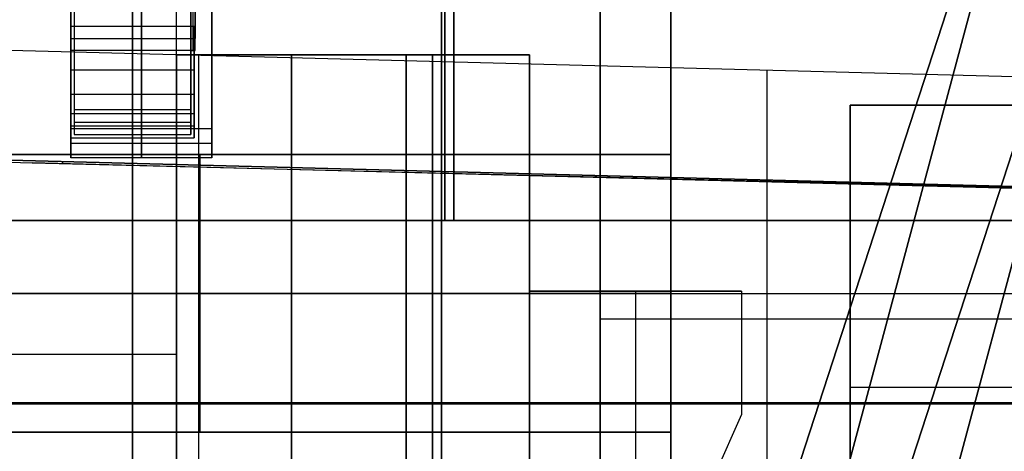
# Model space of a CAD drawing. Extents: x -8 to 8, y 0 to 107.
# Tile 143 of 256: x -4.36 to -1.57, y 25.03 to 26.25. Entities that reach past the tile are written whole.
import ezdxf

# ---------------------------------------------------------------- set-up
doc = ezdxf.new("R2010")
doc.units = 0
doc.layers.add('COUPLER_CASE', color=7, linetype='CONTINUOUS')
doc.layers.add('COUPLER_PCB', color=7, linetype='CONTINUOUS')

msp = doc.modelspace()

# ---------------------------------------------------------------- linework, layer by layer
at = {"layer": 'COUPLER_CASE', "color": 254}
for p, q in [((-0.0703, 26.0505, 145.7131), (-5.0389, 26.1806, 145.583)), ((1.4297, 26.0112, 143.2515), (-5.0389, 26.1806, 143.0821)), ((-0.0703, 26.0505, 144.3976), (-5.0389, 26.1806, 144.3976)), ((-3.8533, 24.8003, 145.614), (-3.8533, 26.1496, 145.614)), ((-2.2428, 24.8425, 143.1553), (-2.2428, 26.1074, 143.1553)), ((-1.8046, 26.0959, 145.6677), (-1.8046, 26.0959, 143.1668)), ((-7.6363, 25.9365, 5.8815), (-4.3254, 25.8451, 5.7948)), ((-5.0389, 25.87, 8.3143), (1.4297, 25.7006, 8.145)), ((-0.0703, 25.7399, 5.9062), (-5.0389, 25.87, 5.8987)), ((-0.0703, 25.7399, 7.1065), (-5.0389, 25.87, 7.1065)), ((-0.0703, 25.7337, 5.7948), (-4.3254, 25.8451, 5.7948)), ((-4.3254, 25.8451, 5.7948), (-0.0703, 25.7399, 5.6834)), ((-3.8533, 24.4905, 5.7824), (-3.8533, 25.8328, 5.7824)), ((-2.2428, 24.5326, 8.2411), (-2.2428, 25.7968, 8.2411)), ((-1.8046, 25.7853, 8.2297), (-1.8046, 25.7853, 5.9037)), ((-7.6363, 25.4749, 145.515), (-0.0703, 25.4749, 145.7131)), ((-5.9153, 25.4749, 143.0592), (1.4297, 25.4749, 143.2515)), ((1.4297, 25.1647, 8.145), (-5.9153, 25.1647, 8.3373)), ((-0.0703, 25.1607, 5.6834), (-7.6363, 25.1607, 5.8815))]:
    msp.add_line(p, q, dxfattribs=at)
at = {"layer": 'COUPLER_CASE', "color": 254, "extrusion": (1, -1.42008e-15, 0)}
msp.add_arc((26.7337, 5.7948, -4.239), 0.8908, 173.2217, 180, dxfattribs=at)
at = {"layer": 'COUPLER_CASE', "color": 254, "extrusion": (1, -1.39092e-15, 0)}
msp.add_arc((26.7337, 5.7948, -2.1979), 0.9443, 180, 183.3832, dxfattribs=at)
at = {"layer": 'COUPLER_PCB', "color": 254}
for p, q in [((-3.916, 19.1517, 94.1605), (-3.916, 31.4517, 94.1605)), ((-3.916, 19.1517, 81.1605), (-3.916, 31.4517, 81.1605)), ((-3.916, 19.1517, 68.6605), (-3.916, 31.4517, 68.6605)), ((-3.916, 19.1517, 55.6605), (-3.916, 31.4517, 55.6605)), ((-4.041, 19.0517, 94.2605), (-4.041, 30.9517, 94.2605)), ((-4.041, 30.9517, 81.0605), (-4.041, 19.0517, 81.0605)), ((-4.041, 19.0517, 68.7605), (-4.041, 30.9517, 68.7605)), ((-4.041, 30.9517, 55.5605), (-4.041, 19.0517, 55.5605)), ((-3.166, 19.0517, 94.2605), (-3.166, 30.9517, 94.2605)), ((-3.166, 30.9517, 81.0605), (-3.166, 19.0517, 81.0605)), ((-3.166, 19.0517, 82.6605), (-3.166, 30.9517, 82.6605)), ((-3.166, 19.0517, 92.6605), (-3.166, 30.9517, 92.6605)), ((-3.166, 19.0517, 93.4605), (-3.166, 30.9517, 93.4605)), ((-3.166, 19.0517, 81.8605), (-3.166, 30.9517, 81.8605)), ((-3.166, 19.0517, 68.7605), (-3.166, 30.9517, 68.7605)), ((-3.166, 30.9517, 55.5605), (-3.166, 19.0517, 55.5605)), ((-3.166, 19.0517, 57.1605), (-3.166, 30.9517, 57.1605)), ((-3.166, 19.0517, 67.1605), (-3.166, 30.9517, 67.1605)), ((-3.166, 19.0517, 67.9605), (-3.166, 30.9517, 67.9605)), ((-3.166, 19.0517, 56.3605), (-3.166, 30.9517, 56.3605)), ((-3.916, 26.1517, 87.6605), (-3.916, 29.2517, 87.6605)), ((-3.916, 26.1517, 62.1605), (-3.916, 29.2517, 62.1605)), ((-1.0547, 28.3675, 88.1705), (-2.916, 22.6389, 88.1705)), ((-1.0547, 28.3675, 90.2105), (-2.916, 22.6389, 90.2105)), ((-1.0547, 28.3675, 84.0905), (-2.916, 22.6389, 84.0905)), ((-1.0547, 28.3675, 86.1305), (-2.916, 22.6389, 86.1305)), ((-1.0547, 28.3675, 62.6705), (-2.916, 22.6389, 62.6705)), ((-1.0547, 28.3675, 64.7105), (-2.916, 22.6389, 64.7105)), ((-1.0547, 28.3675, 58.5905), (-2.916, 22.6389, 58.5905)), ((-1.0547, 28.3675, 60.6305), (-2.916, 22.6389, 60.6305)), ((-1.1178, 28.3291, 87.1505), (-2.9114, 21.6352, 87.1505)), ((-1.1178, 28.3291, 85.1105), (-2.9114, 21.6352, 85.1105)), ((-1.1178, 28.3291, 91.2305), (-2.9114, 21.6352, 91.2305)), ((-1.1178, 28.3291, 89.1905), (-2.9114, 21.6352, 89.1905)), ((-1.1178, 28.3291, 61.6505), (-2.9114, 21.6352, 61.6505)), ((-1.1178, 28.3291, 59.6105), (-2.9114, 21.6352, 59.6105)), ((-1.1178, 28.3291, 65.7305), (-2.9114, 21.6352, 65.7305)), ((-1.1178, 28.3291, 63.6905), (-2.9114, 21.6352, 63.6905)), ((-2.6327, 22.5399, 90.2105), (-0.7694, 28.2748, 90.2105)), ((-2.6327, 22.5399, 84.0905), (-0.7694, 28.2748, 84.0905)), ((-0.7694, 28.2748, 86.1305), (-2.6327, 22.5399, 86.1305)), ((-0.7694, 28.2748, 88.1705), (-2.6327, 22.5399, 88.1705)), ((-2.6327, 22.5399, 64.7105), (-0.7694, 28.2748, 64.7105)), ((-2.6327, 22.5399, 58.5905), (-0.7694, 28.2748, 58.5905)), ((-0.7694, 28.2748, 60.6305), (-2.6327, 22.5399, 60.6305)), ((-0.7694, 28.2748, 62.6705), (-2.6327, 22.5399, 62.6705)), ((-0.828, 28.2514, 87.1505), (-2.6216, 21.5576, 87.1505)), ((-0.828, 28.2514, 85.1105), (-2.6216, 21.5576, 85.1105)), ((-0.828, 28.2514, 91.2305), (-2.6216, 21.5576, 91.2305)), ((-0.828, 28.2514, 89.1905), (-2.6216, 21.5576, 89.1905)), ((-0.828, 28.2514, 61.6505), (-2.6216, 21.5576, 61.6505)), ((-0.828, 28.2514, 59.6105), (-2.6216, 21.5576, 59.6105)), ((-0.828, 28.2514, 65.7305), (-2.6216, 21.5576, 65.7305)), ((-0.828, 28.2514, 63.6905), (-2.6216, 21.5576, 63.6905)), ((-3.156, 25.6817, 77.8905), (-3.156, 27.6817, 77.8905)), ((-3.156, 27.6817, 97.4305), (-3.156, 25.6817, 97.4305)), ((-3.156, 25.6817, 52.3905), (-3.156, 27.6817, 52.3905)), ((-3.156, 27.6817, 71.9305), (-3.156, 25.6817, 71.9305)), ((-3.131, 25.6817, 97.7305), (-3.131, 27.6817, 97.7305)), ((-3.131, 27.6817, 77.5905), (-3.131, 25.6817, 77.5905)), ((-3.131, 25.6817, 72.2305), (-3.131, 27.6817, 72.2305)), ((-3.131, 27.6817, 52.0905), (-3.131, 25.6817, 52.0905)), ((-2.716, 27.6517, 93.6105), (-2.716, 18.1517, 93.6105)), ((-2.716, 19.0517, 82.6605), (-2.716, 27.6517, 82.6605)), ((-2.716, 27.6517, 92.6605), (-2.716, 19.0517, 92.6605)), ((-2.716, 18.1517, 81.7105), (-2.716, 27.6517, 81.7105)), ((-2.716, 27.6517, 68.1105), (-2.716, 18.1517, 68.1105)), ((-2.716, 19.0517, 57.1605), (-2.716, 27.6517, 57.1605)), ((-2.716, 27.6517, 67.1605), (-2.716, 19.0517, 67.1605)), ((-2.716, 18.1517, 56.2105), (-2.716, 27.6517, 56.2105)), ((-1.6511, 26.532, 87.9705), (-2.916, 22.6389, 87.9705)), ((-2.916, 22.6389, 88.3705), (-1.6511, 26.532, 88.3705)), ((-2.916, 22.6389, 90.0105), (-1.6511, 26.532, 90.0105)), ((-2.916, 22.6389, 90.4105), (-1.6511, 26.532, 90.4105)), ((-2.916, 22.6389, 84.2905), (-1.6511, 26.532, 84.2905)), ((-2.916, 22.6389, 83.8905), (-1.6511, 26.532, 83.8905)), ((-2.916, 22.6389, 86.3305), (-1.6511, 26.532, 86.3305)), ((-1.6511, 26.532, 85.9305), (-2.916, 22.6389, 85.9305)), ((-1.6511, 26.532, 62.4705), (-2.916, 22.6389, 62.4705)), ((-2.916, 22.6389, 62.8705), (-1.6511, 26.532, 62.8705)), ((-2.916, 22.6389, 64.5105), (-1.6511, 26.532, 64.5105)), ((-2.916, 22.6389, 64.9105), (-1.6511, 26.532, 64.9105)), ((-2.916, 22.6389, 58.7905), (-1.6511, 26.532, 58.7905)), ((-2.916, 22.6389, 58.3905), (-1.6511, 26.532, 58.3905)), ((-2.916, 22.6389, 60.8305), (-1.6511, 26.532, 60.8305)), ((-1.6511, 26.532, 60.4305), (-2.916, 22.6389, 60.4305)), ((-1.6173, 26.4648, 59.4105), (-2.9114, 21.6352, 59.4105)), ((-2.9114, 21.6352, 59.8105), (-1.6173, 26.4648, 59.8105)), ((-1.6173, 26.4648, 86.9505), (-2.9114, 21.6352, 86.9505)), ((-1.6173, 26.4648, 87.3505), (-2.9114, 21.6352, 87.3505)), ((-1.6173, 26.4648, 84.9105), (-2.9114, 21.6352, 84.9105)), ((-2.9114, 21.6352, 85.3105), (-1.6173, 26.4648, 85.3105)), ((-1.6173, 26.4648, 91.0305), (-2.9114, 21.6352, 91.0305)), ((-2.9114, 21.6352, 91.4305), (-1.6173, 26.4648, 91.4305)), ((-1.6173, 26.4648, 88.9905), (-2.9114, 21.6352, 88.9905)), ((-2.9114, 21.6352, 89.3905), (-1.6173, 26.4648, 89.3905)), ((-1.6173, 26.4648, 61.4505), (-2.9114, 21.6352, 61.4505)), ((-1.6173, 26.4648, 61.8505), (-2.9114, 21.6352, 61.8505)), ((-1.6173, 26.4648, 65.5305), (-2.9114, 21.6352, 65.5305)), ((-2.9114, 21.6352, 65.9305), (-1.6173, 26.4648, 65.9305)), ((-1.6173, 26.4648, 63.4905), (-2.9114, 21.6352, 63.4905)), ((-2.9114, 21.6352, 63.8905), (-1.6173, 26.4648, 63.8905)), ((-1.3658, 26.4393, 90.4105), (-2.6327, 22.5399, 90.4105)), ((-1.3658, 26.4393, 90.0105), (-2.6327, 22.5399, 90.0105)), ((-1.3658, 26.4393, 84.2905), (-2.6327, 22.5399, 84.2905)), ((-1.3658, 26.4393, 83.8905), (-2.6327, 22.5399, 83.8905)), ((-2.6327, 22.5399, 85.9305), (-1.3658, 26.4393, 85.9305)), ((-2.6327, 22.5399, 86.3305), (-1.3658, 26.4393, 86.3305)), ((-2.6327, 22.5399, 87.9705), (-1.3658, 26.4393, 87.9705)), ((-2.6327, 22.5399, 88.3705), (-1.3658, 26.4393, 88.3705)), ((-1.3658, 26.4393, 64.9105), (-2.6327, 22.5399, 64.9105)), ((-1.3658, 26.4393, 64.5105), (-2.6327, 22.5399, 64.5105)), ((-1.3658, 26.4393, 58.7905), (-2.6327, 22.5399, 58.7905)), ((-1.3658, 26.4393, 58.3905), (-2.6327, 22.5399, 58.3905)), ((-2.6327, 22.5399, 60.4305), (-1.3658, 26.4393, 60.4305)), ((-2.6327, 22.5399, 60.8305), (-1.3658, 26.4393, 60.8305)), ((-2.6327, 22.5399, 62.4705), (-1.3658, 26.4393, 62.4705)), ((-2.6327, 22.5399, 62.8705), (-1.3658, 26.4393, 62.8705)), ((-1.3275, 26.3872, 86.9505), (-2.6216, 21.5576, 86.9505)), ((-2.6216, 21.5576, 87.3505), (-1.3275, 26.3872, 87.3505)), ((-2.6216, 21.5576, 84.9105), (-1.3275, 26.3872, 84.9105)), ((-2.6216, 21.5576, 85.3105), (-1.3275, 26.3872, 85.3105)), ((-2.6216, 21.5576, 91.0305), (-1.3275, 26.3872, 91.0305)), ((-2.6216, 21.5576, 91.4305), (-1.3275, 26.3872, 91.4305)), ((-2.6216, 21.5576, 88.9905), (-1.3275, 26.3872, 88.9905)), ((-2.6216, 21.5576, 89.3905), (-1.3275, 26.3872, 89.3905)), ((-1.3275, 26.3872, 61.4505), (-2.6216, 21.5576, 61.4505)), ((-2.6216, 21.5576, 61.8505), (-1.3275, 26.3872, 61.8505)), ((-2.6216, 21.5576, 59.4105), (-1.3275, 26.3872, 59.4105)), ((-2.6216, 21.5576, 59.8105), (-1.3275, 26.3872, 59.8105)), ((-2.6216, 21.5576, 65.5305), (-1.3275, 26.3872, 65.5305)), ((-2.6216, 21.5576, 65.9305), (-1.3275, 26.3872, 65.9305)), ((-2.6216, 21.5576, 63.4905), (-1.3275, 26.3872, 63.4905)), ((-2.6216, 21.5576, 63.8905), (-1.3275, 26.3872, 63.8905)), ((-4.216, 26.2329, 131.514), (-3.866, 26.2329, 131.514)), ((-4.216, 26.1633, 131.0188), (-4.216, 26.2329, 131.514)), ((-4.216, 26.2329, 131.514), (-4.216, 25.9853, 131.5488)), ((-4.041, 26.1633, 131.0188), (-4.041, 26.2329, 131.514)), ((-4.041, 26.2329, 131.514), (-4.041, 25.9853, 131.5488)), ((-3.866, 26.2329, 131.514), (-3.866, 26.1633, 131.0188)), ((-3.866, 26.2329, 131.514), (-3.866, 25.9853, 131.5488)), ((-4.216, 26.1981, 131.2664), (-3.866, 26.1981, 131.2664)), ((-4.216, 26.1981, 131.2664), (-4.216, 25.9505, 131.3012)), ((-3.866, 26.1981, 131.2664), (-3.866, 25.9505, 131.3012)), ((-3.866, 26.1633, 131.0188), (-4.216, 26.1633, 131.0188)), ((-4.216, 26.1633, 131.0188), (-4.216, 25.9158, 131.0536)), ((-4.041, 26.1633, 131.0188), (-4.041, 25.9158, 131.0536)), ((-3.916, 19.1517, 94.1105), (-3.916, 26.1517, 94.1105)), ((-3.916, 26.1517, 94.1105), (-3.916, 26.1517, 81.2105)), ((-3.916, 26.1517, 81.2105), (-3.916, 19.1517, 81.2105)), ((-3.916, 26.1517, 81.2105), (-3.266, 26.1517, 81.2105)), ((-3.916, 26.1517, 94.1105), (-3.266, 26.1517, 94.1105)), ((-2.916, 26.1517, 87.6605), (-3.916, 26.1517, 87.6605)), ((-3.916, 19.1517, 68.6105), (-3.916, 26.1517, 68.6105)), ((-3.916, 26.1517, 68.6105), (-3.916, 26.1517, 55.7105)), ((-3.916, 26.1517, 55.7105), (-3.916, 19.1517, 55.7105)), ((-3.916, 26.1517, 55.7105), (-3.266, 26.1517, 55.7105)), ((-3.916, 26.1517, 68.6105), (-3.266, 26.1517, 68.6105)), ((-2.916, 26.1517, 62.1605), (-3.916, 26.1517, 62.1605)), ((-3.866, 25.9158, 131.0536), (-3.866, 26.1633, 131.0188)), ((-3.591, 26.1517, 81.2105), (-3.591, 19.1517, 81.2105)), ((-3.591, 19.1517, 94.1105), (-3.591, 26.1517, 94.1105)), ((-3.591, 26.1517, 55.7105), (-3.591, 19.1517, 55.7105)), ((-3.591, 19.1517, 68.6105), (-3.591, 26.1517, 68.6105)), ((-3.416, 26.1517, 94.1105), (-3.416, 26.1517, 81.2105)), ((-3.416, 26.1517, 68.6105), (-3.416, 26.1517, 55.7105)), ((-3.266, 26.1517, 81.2105), (-3.266, 19.5517, 81.2105)), ((-3.266, 26.1517, 94.1105), (-3.266, 26.1517, 92.6105)), ((-3.266, 26.1517, 92.6105), (-2.916, 26.1517, 92.6105)), ((-2.916, 26.1517, 82.7105), (-3.266, 26.1517, 82.7105)), ((-3.266, 26.1517, 82.7105), (-3.266, 26.1517, 81.2105)), ((-3.266, 26.1517, 82.7105), (-3.266, 19.5517, 82.7105)), ((-3.266, 19.5517, 92.6105), (-3.266, 26.1517, 92.6105)), ((-3.266, 26.1517, 94.1105), (-3.266, 19.5517, 94.1105)), ((-3.266, 19.5517, 81.9605), (-3.266, 26.1517, 81.9605)), ((-3.266, 19.5517, 93.3605), (-3.266, 26.1517, 93.3605)), ((-3.266, 26.1517, 55.7105), (-3.266, 19.5517, 55.7105)), ((-3.266, 26.1517, 68.6105), (-3.266, 26.1517, 67.1105)), ((-3.266, 26.1517, 67.1105), (-2.916, 26.1517, 67.1105)), ((-2.916, 26.1517, 57.2105), (-3.266, 26.1517, 57.2105)), ((-3.266, 26.1517, 57.2105), (-3.266, 26.1517, 55.7105)), ((-3.266, 26.1517, 57.2105), (-3.266, 19.5517, 57.2105)), ((-3.266, 19.5517, 67.1105), (-3.266, 26.1517, 67.1105)), ((-3.266, 26.1517, 68.6105), (-3.266, 19.5517, 68.6105)), ((-3.266, 19.5517, 56.4605), (-3.266, 26.1517, 56.4605)), ((-3.266, 19.5517, 67.8605), (-3.266, 26.1517, 67.8605)), ((-3.191, 19.1517, 82.7105), (-3.191, 26.1517, 82.7105)), ((-3.191, 26.1517, 92.6105), (-3.191, 19.1517, 92.6105)), ((-3.191, 19.1517, 57.2105), (-3.191, 26.1517, 57.2105)), ((-3.191, 26.1517, 67.1105), (-3.191, 19.1517, 67.1105)), ((-2.916, 19.1517, 82.7105), (-2.916, 26.1517, 82.7105)), ((-2.916, 26.1517, 82.7105), (-2.916, 26.1517, 92.6105)), ((-2.916, 26.1517, 92.6105), (-2.916, 19.1517, 92.6105)), ((-2.916, 19.1517, 87.6605), (-2.916, 26.1517, 87.6605)), ((-2.916, 19.1517, 57.2105), (-2.916, 26.1517, 57.2105)), ((-2.916, 26.1517, 57.2105), (-2.916, 26.1517, 67.1105)), ((-2.916, 26.1517, 67.1105), (-2.916, 19.1517, 67.1105)), ((-2.916, 19.1517, 62.1605), (-2.916, 26.1517, 62.1605)), ((-4.216, 26.1091, 131.5314), (-3.866, 26.1091, 131.5314)), ((-4.216, 26.0395, 131.0362), (-4.216, 26.1091, 131.5314)), ((-3.866, 26.0395, 131.0362), (-3.866, 26.1091, 131.5314)), ((-4.216, 26.0395, 131.0362), (-3.866, 26.0395, 131.0362)), ((-4.216, 25.9853, 131.5488), (-3.866, 25.9853, 131.5488)), ((-4.216, 25.9158, 131.0536), (-4.216, 25.9853, 131.5488)), ((-4.041, 25.9158, 131.0536), (-4.041, 25.9853, 131.5488)), ((-3.866, 25.9853, 131.5488), (-3.866, 25.9158, 131.0536)), ((-4.216, 25.9505, 131.3012), (-3.866, 25.9505, 131.3012)), ((-4.216, 25.9158, 131.0536), (-3.866, 25.9158, 131.0536)), ((-4.396, 25.6817, 97.7305), (-0.866, 25.6817, 97.7305)), ((-0.866, 25.6817, 77.5905), (-4.396, 25.6817, 77.5905)), ((-4.396, 25.6817, 97.4305), (-0.916, 25.6817, 97.4305)), ((-0.916, 25.6817, 77.8905), (-4.396, 25.6817, 77.8905)), ((-4.396, 25.6817, 72.2305), (-0.866, 25.6817, 72.2305)), ((-0.866, 25.6817, 52.0905), (-4.396, 25.6817, 52.0905)), ((-4.396, 25.6817, 71.9305), (-0.916, 25.6817, 71.9305)), ((-0.916, 25.6817, 52.3905), (-4.396, 25.6817, 52.3905)), ((-2.406, 25.6817, 97.4305), (-2.406, 25.6817, 97.7305)), ((-2.406, 25.6817, 77.5905), (-2.406, 25.6817, 77.8905)), ((-2.406, 25.6817, 71.9305), (-2.406, 25.6817, 72.2305)), ((-2.406, 25.6817, 52.0905), (-2.406, 25.6817, 52.3905)), ((-1.9854, 25.5032, 87.9705), (-1.9854, 25.5032, 88.3705)), ((-1.9854, 25.5032, 90.0105), (-1.9854, 25.5032, 90.4105)), ((-1.9854, 25.5032, 83.8905), (-1.9854, 25.5032, 84.2905)), ((-1.9854, 25.5032, 85.9305), (-1.9854, 25.5032, 86.3305)), ((-1.9854, 25.5032, 62.4705), (-1.9854, 25.5032, 62.8705)), ((-1.9854, 25.5032, 64.5105), (-1.9854, 25.5032, 64.9105)), ((-1.9854, 25.5032, 58.3905), (-1.9854, 25.5032, 58.7905)), ((-1.9854, 25.5032, 60.4305), (-1.9854, 25.5032, 60.8305)), ((-2.916, 25.4817, 86.3405), (-2.916, 25.4817, 85.9205)), ((-2.916, 25.4817, 85.9205), (-2.916, 23.7841, 85.9205)), ((-2.916, 23.7841, 86.3405), (-2.916, 25.4817, 86.3405)), ((-2.916, 25.4817, 90.4205), (-2.916, 25.4817, 90.0005)), ((-2.916, 25.4817, 90.0005), (-2.916, 23.7841, 90.0005)), ((-2.916, 23.7841, 90.4205), (-2.916, 25.4817, 90.4205)), ((-2.916, 25.4817, 88.3805), (-2.916, 25.4817, 87.9605)), ((-2.916, 25.4817, 87.9605), (-2.916, 23.7841, 87.9605)), ((-2.916, 23.7841, 88.3805), (-2.916, 25.4817, 88.3805)), ((-2.916, 25.4817, 84.3005), (-2.916, 25.4817, 83.8805)), ((-2.916, 25.4817, 83.8805), (-2.916, 23.7841, 83.8805)), ((-2.916, 23.7841, 84.3005), (-2.916, 25.4817, 84.3005)), ((-2.916, 25.4817, 85.9205), (-2.316, 25.4817, 85.9205)), ((-2.316, 25.4817, 86.3405), (-2.916, 25.4817, 86.3405)), ((-2.916, 25.4817, 90.0005), (-2.316, 25.4817, 90.0005)), ((-2.316, 25.4817, 90.4205), (-2.916, 25.4817, 90.4205)), ((-2.916, 25.4817, 87.9605), (-2.316, 25.4817, 87.9605)), ((-2.316, 25.4817, 88.3805), (-2.916, 25.4817, 88.3805)), ((-2.916, 25.4817, 83.8805), (-2.316, 25.4817, 83.8805)), ((-2.316, 25.4817, 84.3005), (-2.916, 25.4817, 84.3005)), ((-2.316, 25.4817, 86.1305), (-2.916, 25.4817, 86.1305)), ((-2.316, 25.4817, 90.2105), (-2.916, 25.4817, 90.2105)), ((-2.316, 25.4817, 88.1705), (-2.916, 25.4817, 88.1705)), ((-2.316, 25.4817, 84.0905), (-2.916, 25.4817, 84.0905)), ((-2.916, 25.4817, 60.8405), (-2.916, 25.4817, 60.4205)), ((-2.916, 25.4817, 60.4205), (-2.916, 23.7841, 60.4205)), ((-2.916, 23.7841, 60.8405), (-2.916, 25.4817, 60.8405)), ((-2.916, 25.4817, 64.9205), (-2.916, 25.4817, 64.5005)), ((-2.916, 25.4817, 64.5005), (-2.916, 23.7841, 64.5005)), ((-2.916, 23.7841, 64.9205), (-2.916, 25.4817, 64.9205)), ((-2.916, 25.4817, 62.8805), (-2.916, 25.4817, 62.4605)), ((-2.916, 25.4817, 62.4605), (-2.916, 23.7841, 62.4605)), ((-2.916, 23.7841, 62.8805), (-2.916, 25.4817, 62.8805)), ((-2.916, 25.4817, 58.8005), (-2.916, 25.4817, 58.3805)), ((-2.916, 25.4817, 58.3805), (-2.916, 23.7841, 58.3805)), ((-2.916, 23.7841, 58.8005), (-2.916, 25.4817, 58.8005)), ((-2.916, 25.4817, 60.4205), (-2.316, 25.4817, 60.4205)), ((-2.316, 25.4817, 60.8405), (-2.916, 25.4817, 60.8405)), ((-2.916, 25.4817, 64.5005), (-2.316, 25.4817, 64.5005)), ((-2.316, 25.4817, 64.9205), (-2.916, 25.4817, 64.9205)), ((-2.916, 25.4817, 62.4605), (-2.316, 25.4817, 62.4605)), ((-2.316, 25.4817, 62.8805), (-2.916, 25.4817, 62.8805)), ((-2.916, 25.4817, 58.3805), (-2.316, 25.4817, 58.3805)), ((-2.316, 25.4817, 58.8005), (-2.916, 25.4817, 58.8005)), ((-2.316, 25.4817, 60.6305), (-2.916, 25.4817, 60.6305)), ((-2.316, 25.4817, 64.7105), (-2.916, 25.4817, 64.7105)), ((-2.316, 25.4817, 62.6705), (-2.916, 25.4817, 62.6705)), ((-2.316, 25.4817, 58.5905), (-2.916, 25.4817, 58.5905)), ((-2.616, 25.4817, 85.9205), (-2.616, 24.4579, 85.9205)), ((-2.616, 25.4817, 85.9205), (-2.616, 25.4817, 86.3405)), ((-2.616, 25.4817, 86.3405), (-2.616, 24.4579, 86.3405)), ((-2.616, 25.4817, 90.0005), (-2.616, 24.4579, 90.0005)), ((-2.616, 25.4817, 90.0005), (-2.616, 25.4817, 90.4205)), ((-2.616, 25.4817, 90.4205), (-2.616, 24.4579, 90.4205)), ((-2.616, 25.4817, 87.9605), (-2.616, 24.4579, 87.9605)), ((-2.616, 25.4817, 87.9605), (-2.616, 25.4817, 88.3805)), ((-2.616, 25.4817, 88.3805), (-2.616, 24.4579, 88.3805)), ((-2.616, 25.4817, 83.8805), (-2.616, 24.4579, 83.8805)), ((-2.616, 25.4817, 83.8805), (-2.616, 25.4817, 84.3005)), ((-2.616, 25.4817, 84.3005), (-2.616, 24.4579, 84.3005)), ((-2.616, 25.4817, 60.4205), (-2.616, 24.4579, 60.4205)), ((-2.616, 25.4817, 60.4205), (-2.616, 25.4817, 60.8405)), ((-2.616, 25.4817, 60.8405), (-2.616, 24.4579, 60.8405)), ((-2.616, 25.4817, 64.5005), (-2.616, 24.4579, 64.5005)), ((-2.616, 25.4817, 64.5005), (-2.616, 25.4817, 64.9205)), ((-2.616, 25.4817, 64.9205), (-2.616, 24.4579, 64.9205)), ((-2.616, 25.4817, 62.4605), (-2.616, 24.4579, 62.4605)), ((-2.616, 25.4817, 62.4605), (-2.616, 25.4817, 62.8805)), ((-2.616, 25.4817, 62.8805), (-2.616, 24.4579, 62.8805)), ((-2.616, 25.4817, 58.3805), (-2.616, 24.4579, 58.3805)), ((-2.616, 25.4817, 58.3805), (-2.616, 25.4817, 58.8005)), ((-2.616, 25.4817, 58.8005), (-2.616, 24.4579, 58.8005)), ((-2.316, 25.4817, 85.9205), (-2.316, 25.1317, 85.9205)), ((-2.316, 25.4817, 85.9205), (-2.316, 25.4817, 86.3405)), ((-2.316, 25.4817, 86.3405), (-2.316, 25.1317, 86.3405)), ((-2.316, 25.4817, 90.0005), (-2.316, 25.1317, 90.0005)), ((-2.316, 25.4817, 90.0005), (-2.316, 25.4817, 90.4205)), ((-2.316, 25.4817, 90.4205), (-2.316, 25.1317, 90.4205)), ((-2.316, 25.4817, 87.9605), (-2.316, 25.1317, 87.9605)), ((-2.316, 25.4817, 87.9605), (-2.316, 25.4817, 88.3805)), ((-2.316, 25.4817, 88.3805), (-2.316, 25.1317, 88.3805)), ((-2.316, 25.4817, 83.8805), (-2.316, 25.1317, 83.8805)), ((-2.316, 25.4817, 83.8805), (-2.316, 25.4817, 84.3005)), ((-2.316, 25.4817, 84.3005), (-2.316, 25.1317, 84.3005)), ((-2.316, 25.4817, 86.1305), (-2.316, 25.1317, 86.1305)), ((-2.316, 25.4817, 90.2105), (-2.316, 25.1317, 90.2105)), ((-2.316, 25.4817, 88.1705), (-2.316, 25.1317, 88.1705)), ((-2.316, 25.4817, 84.0905), (-2.316, 25.1317, 84.0905)), ((-2.316, 25.4817, 60.4205), (-2.316, 25.1317, 60.4205)), ((-2.316, 25.4817, 60.4205), (-2.316, 25.4817, 60.8405)), ((-2.316, 25.4817, 60.8405), (-2.316, 25.1317, 60.8405)), ((-2.316, 25.4817, 64.5005), (-2.316, 25.1317, 64.5005)), ((-2.316, 25.4817, 64.5005), (-2.316, 25.4817, 64.9205)), ((-2.316, 25.4817, 64.9205), (-2.316, 25.1317, 64.9205)), ((-2.316, 25.4817, 62.4605), (-2.316, 25.1317, 62.4605)), ((-2.316, 25.4817, 62.4605), (-2.316, 25.4817, 62.8805)), ((-2.316, 25.4817, 62.8805), (-2.316, 25.1317, 62.8805)), ((-2.316, 25.4817, 58.3805), (-2.316, 25.1317, 58.3805)), ((-2.316, 25.4817, 58.3805), (-2.316, 25.4817, 58.8005)), ((-2.316, 25.4817, 58.8005), (-2.316, 25.1317, 58.8005)), ((-2.316, 25.4817, 60.6305), (-2.316, 25.1317, 60.6305)), ((-2.316, 25.4817, 64.7105), (-2.316, 25.1317, 64.7105)), ((-2.316, 25.4817, 62.6705), (-2.316, 25.1317, 62.6705)), ((-2.316, 25.4817, 58.5905), (-2.316, 25.1317, 58.5905)), ((-0.366, 25.4017, 93.6105), (-2.716, 25.4017, 93.6105)), ((-0.366, 25.4017, 81.7105), (-2.716, 25.4017, 81.7105)), ((-0.366, 25.4017, 68.1105), (-2.716, 25.4017, 68.1105)), ((-0.366, 25.4017, 56.2105), (-2.716, 25.4017, 56.2105)), ((-1.7011, 25.4074, 90.0105), (-1.7011, 25.4074, 90.4105)), ((-1.7011, 25.4074, 83.8905), (-1.7011, 25.4074, 84.2905)), ((-1.7011, 25.4074, 85.9305), (-1.7011, 25.4074, 86.3305)), ((-1.7011, 25.4074, 87.9705), (-1.7011, 25.4074, 88.3705)), ((-1.7011, 25.4074, 64.5105), (-1.7011, 25.4074, 64.9105)), ((-1.7011, 25.4074, 58.3905), (-1.7011, 25.4074, 58.7905)), ((-1.7011, 25.4074, 60.4305), (-1.7011, 25.4074, 60.8305)), ((-1.7011, 25.4074, 62.4705), (-1.7011, 25.4074, 62.8705)), ((-3.916, 25.3017, 94.1605), (-4.916, 25.3017, 94.1605)), ((-3.916, 25.3017, 81.1605), (-4.916, 25.3017, 81.1605)), ((-3.916, 25.3017, 68.6605), (-4.916, 25.3017, 68.6605)), ((-3.916, 25.3017, 55.6605), (-4.916, 25.3017, 55.6605)), ((-3.916, 25.3017, 81.1605), (-3.916, 25.3017, 81.2105)), ((-3.916, 25.3017, 94.1105), (-3.916, 25.3017, 94.1605)), ((-3.916, 25.3017, 55.6605), (-3.916, 25.3017, 55.7105)), ((-3.916, 25.3017, 68.6105), (-3.916, 25.3017, 68.6605)), ((-2.316, 25.3067, 85.9205), (-2.316, 25.3067, 86.3405)), ((-2.316, 25.3067, 90.0005), (-2.316, 25.3067, 90.4205)), ((-2.316, 25.3067, 87.9605), (-2.316, 25.3067, 88.3805)), ((-2.316, 25.3067, 83.8805), (-2.316, 25.3067, 84.3005)), ((-2.316, 25.3067, 60.4205), (-2.316, 25.3067, 60.8405)), ((-2.316, 25.3067, 64.5005), (-2.316, 25.3067, 64.9205)), ((-2.316, 25.3067, 62.4605), (-2.316, 25.3067, 62.8805)), ((-2.316, 25.3067, 58.3805), (-2.316, 25.3067, 58.8005)), ((-2.316, 25.1317, 85.9205), (-2.916, 23.7841, 85.9205)), ((-2.316, 25.1317, 86.3405), (-2.916, 23.7841, 86.3405)), ((-2.316, 25.1317, 90.0005), (-2.916, 23.7841, 90.0005)), ((-2.316, 25.1317, 90.4205), (-2.916, 23.7841, 90.4205)), ((-2.316, 25.1317, 87.9605), (-2.916, 23.7841, 87.9605)), ((-2.316, 25.1317, 88.3805), (-2.916, 23.7841, 88.3805)), ((-2.316, 25.1317, 83.8805), (-2.916, 23.7841, 83.8805)), ((-2.316, 25.1317, 84.3005), (-2.916, 23.7841, 84.3005)), ((-2.316, 25.1317, 86.1305), (-2.916, 23.7841, 86.1305)), ((-2.316, 25.1317, 90.2105), (-2.916, 23.7841, 90.2105)), ((-2.316, 25.1317, 88.1705), (-2.916, 23.7841, 88.1705)), ((-2.316, 25.1317, 84.0905), (-2.916, 23.7841, 84.0905)), ((-2.316, 25.1317, 60.4205), (-2.916, 23.7841, 60.4205)), ((-2.316, 25.1317, 60.8405), (-2.916, 23.7841, 60.8405)), ((-2.316, 25.1317, 64.5005), (-2.916, 23.7841, 64.5005)), ((-2.316, 25.1317, 64.9205), (-2.916, 23.7841, 64.9205)), ((-2.316, 25.1317, 62.4605), (-2.916, 23.7841, 62.4605)), ((-2.316, 25.1317, 62.8805), (-2.916, 23.7841, 62.8805)), ((-2.316, 25.1317, 58.3805), (-2.916, 23.7841, 58.3805)), ((-2.316, 25.1317, 58.8005), (-2.916, 23.7841, 58.8005)), ((-2.316, 25.1317, 60.6305), (-2.916, 23.7841, 60.6305)), ((-2.316, 25.1317, 64.7105), (-2.916, 23.7841, 64.7105)), ((-2.316, 25.1317, 62.6705), (-2.916, 23.7841, 62.6705)), ((-2.316, 25.1317, 58.5905), (-2.916, 23.7841, 58.5905)), ((-2.316, 25.1317, 85.9205), (-2.316, 25.1317, 86.3405)), ((-2.316, 25.1317, 90.0005), (-2.316, 25.1317, 90.4205)), ((-2.316, 25.1317, 87.9605), (-2.316, 25.1317, 88.3805)), ((-2.316, 25.1317, 83.8805), (-2.316, 25.1317, 84.3005)), ((-2.316, 25.1317, 60.4205), (-2.316, 25.1317, 60.8405)), ((-2.316, 25.1317, 64.5005), (-2.316, 25.1317, 64.9205)), ((-2.316, 25.1317, 62.4605), (-2.316, 25.1317, 62.8805)), ((-2.316, 25.1317, 58.3805), (-2.316, 25.1317, 58.8005))]:
    msp.add_line(p, q, dxfattribs=at)
at = {"layer": 'COUPLER_PCB', "color": 8}
for p, q in [((-4.216, 27.0319, 131.452), (-4.216, 25.9426, 131.6051)), ((-4.016, 27.0319, 131.452), (-4.016, 25.9426, 131.6051)), ((-3.816, 25.9426, 131.6051), (-3.816, 27.0319, 131.452)), ((-4.216, 25.8901, 131.2315), (-4.216, 27.0009, 131.2315)), ((-3.816, 25.8901, 131.2315), (-3.816, 27.0009, 131.2315)), ((-4.216, 25.8591, 131.0109), (-4.216, 26.9484, 130.8578)), ((-4.016, 25.8591, 131.0109), (-4.016, 26.9484, 130.8578)), ((-3.816, 26.9484, 130.8578), (-3.816, 25.8591, 131.0109)), ((-4.216, 25.9426, 131.6051), (-3.816, 25.9426, 131.6051)), ((-4.216, 25.9426, 131.6051), (-4.216, 25.8591, 131.0109)), ((-4.016, 25.9426, 131.6051), (-4.016, 25.8591, 131.0109)), ((-3.816, 25.8591, 131.0109), (-3.816, 25.9426, 131.6051)), ((-4.216, 25.9009, 131.308), (-3.816, 25.9009, 131.308)), ((-3.816, 25.8591, 131.0109), (-4.216, 25.8591, 131.0109))]:
    msp.add_line(p, q, dxfattribs=at)
at = {"layer": 'COUPLER_PCB', "color": 7}
for p, q in [((-4.206, 26.9658, 131.4115), (-4.206, 25.9953, 131.5479)), ((-4.041, 26.9658, 131.4115), (-4.041, 25.9953, 131.5479)), ((-3.876, 26.9658, 131.4115), (-3.876, 25.9953, 131.5479)), ((-4.206, 26.9309, 131.1634), (-4.206, 25.9604, 131.2998)), ((-3.876, 26.9309, 131.1634), (-3.876, 25.9604, 131.2998)), ((-4.206, 26.896, 130.9154), (-4.206, 25.9256, 131.0517)), ((-4.041, 26.896, 130.9154), (-4.041, 25.9256, 131.0517)), ((-3.876, 25.9256, 131.0517), (-3.876, 26.896, 130.9154)), ((-3.876, 25.9953, 131.5479), (-4.206, 25.9953, 131.5479)), ((-4.206, 25.9953, 131.5479), (-4.206, 25.9256, 131.0517)), ((-4.041, 25.9256, 131.0517), (-4.041, 25.9953, 131.5479)), ((-3.876, 25.9953, 131.5479), (-3.876, 25.9256, 131.0517)), ((-4.206, 25.9604, 131.2998), (-3.876, 25.9604, 131.2998)), ((-4.206, 25.9256, 131.0517), (-3.876, 25.9256, 131.0517))]:
    msp.add_line(p, q, dxfattribs=at)
at = {"layer": 'COUPLER_PCB', "color": 250}
for p, q in [((-3.876, 26.2329, 131.514), (-3.876, 26.728, 131.4444)), ((-3.87, 26.728, 131.4444), (-3.87, 26.2329, 131.514)), ((-3.864, 26.2329, 131.514), (-3.864, 26.728, 131.4444)), ((-2.516, 26.7456, 26.5676), (-2.516, 17.6016, 26.5676)), ((-2.516, 17.6016, 18.1602), (-2.516, 26.7456, 18.1602)), ((-2.516, 17.6016, 22.3639), (-2.516, 26.7456, 22.3639)), ((-3.876, 26.6932, 131.1968), (-3.876, 26.1981, 131.2664)), ((-3.864, 26.6932, 131.1968), (-3.864, 26.1981, 131.2664)), ((-3.876, 26.6585, 130.9493), (-3.876, 26.1633, 131.0188)), ((-3.87, 26.6585, 130.9493), (-3.87, 26.1633, 131.0188)), ((-3.864, 26.1633, 131.0188), (-3.864, 26.6585, 130.9493)), ((-3.876, 26.1633, 131.0188), (-3.876, 26.2329, 131.514)), ((-3.876, 26.2329, 131.514), (-3.864, 26.2329, 131.514)), ((-3.87, 26.2329, 131.514), (-3.87, 26.1633, 131.0188)), ((-3.864, 26.1633, 131.0188), (-3.864, 26.2329, 131.514)), ((-3.876, 26.1981, 131.2664), (-3.864, 26.1981, 131.2664)), ((-3.876, 26.1633, 131.0188), (-3.864, 26.1633, 131.0188)), ((-2.008, 26.009, 25.6405), (-2.008, 17.6016, 25.6405)), ((2.437, 26.009, 25.6405), (-2.008, 26.009, 25.6405)), ((-2.008, 26.009, 22.5925), (2.437, 26.009, 22.5925)), ((-2.008, 17.6016, 22.5925), (-2.008, 26.009, 22.5925)), ((-2.008, 26.009, 22.1353), (-2.008, 17.6016, 22.1353)), ((2.437, 26.009, 22.1353), (-2.008, 26.009, 22.1353)), ((-2.008, 26.009, 19.0873), (2.437, 26.009, 19.0873)), ((-2.008, 17.6016, 19.0873), (-2.008, 26.009, 19.0873)), ((-2.008, 26.009, 25.1325), (-2.008, 24.4088, 25.1325)), ((-2.008, 26.009, 25.6405), (-2.008, 26.009, 25.1325)), ((-2.008, 26.009, 25.1325), (2.437, 26.009, 25.1325)), ((-2.008, 26.009, 23.1005), (-2.008, 26.009, 22.5925)), ((-2.008, 24.4088, 23.1005), (-2.008, 26.009, 23.1005)), ((2.437, 26.009, 23.1005), (-2.008, 26.009, 23.1005)), ((-2.008, 26.009, 21.6273), (-2.008, 24.4088, 21.6273)), ((-2.008, 26.009, 22.1353), (-2.008, 26.009, 21.6273)), ((-2.008, 26.009, 21.6273), (2.437, 26.009, 21.6273)), ((-2.008, 26.009, 19.5953), (-2.008, 26.009, 19.0873)), ((-2.008, 24.4088, 19.5953), (-2.008, 26.009, 19.5953)), ((2.437, 26.009, 19.5953), (-2.008, 26.009, 19.5953)), ((-2.008, 17.6016, 25.3484), (-2.008, 26.009, 25.3484)), ((-2.008, 26.009, 25.3865), (2.437, 26.009, 25.3865)), ((-2.008, 17.6016, 22.8846), (-2.008, 26.009, 22.8846)), ((-2.008, 26.009, 22.8465), (2.437, 26.009, 22.8465)), ((-2.008, 17.6016, 21.8432), (-2.008, 26.009, 21.8432)), ((-2.008, 26.009, 21.8813), (2.437, 26.009, 21.8813)), ((-2.008, 17.6016, 19.3794), (-2.008, 26.009, 19.3794)), ((-2.008, 26.009, 19.3413), (2.437, 26.009, 19.3413)), ((-5.183, 25.8693, 24.5102), (-2.516, 25.8693, 24.5102)), ((-5.183, 25.8693, 21.005), (-2.516, 25.8693, 21.005)), ((-2.516, 25.8693, 23.7228), (-5.183, 25.8693, 23.7228)), ((-2.516, 25.8693, 20.2176), (-5.183, 25.8693, 20.2176)), ((-5.183, 25.8693, 24.1165), (-2.516, 25.8693, 24.1165)), ((-5.183, 25.8693, 20.6113), (-2.516, 25.8693, 20.6113)), ((-3.8495, 25.0819, 24.5102), (-3.8495, 25.8693, 24.5102)), ((-3.8495, 25.0819, 21.005), (-3.8495, 25.8693, 21.005)), ((-3.8495, 25.8693, 23.7228), (-3.8495, 25.8693, 24.5102)), ((-3.8495, 25.8693, 20.2176), (-3.8495, 25.8693, 21.005)), ((-3.8495, 25.0819, 23.7228), (-3.8495, 25.8693, 23.7228)), ((-3.8495, 25.0819, 20.2176), (-3.8495, 25.8693, 20.2176)), ((-2.516, 25.8693, 23.7228), (-2.516, 25.8693, 24.5102)), ((-2.516, 25.8693, 24.5102), (-2.516, 25.0819, 24.5102)), ((-2.516, 25.0819, 23.7228), (-2.516, 25.8693, 23.7228)), ((-2.516, 25.8693, 20.2176), (-2.516, 25.8693, 21.005)), ((-2.516, 25.8693, 21.005), (-2.516, 25.0819, 21.005)), ((-2.516, 25.0819, 20.2176), (-2.516, 25.8693, 20.2176)), ((-5.183, 25.4756, 24.5102), (-2.516, 25.4756, 24.5102)), ((-5.183, 25.4756, 21.005), (-2.516, 25.4756, 21.005)), ((-5.183, 25.4756, 23.7228), (-2.516, 25.4756, 23.7228)), ((-5.183, 25.4756, 20.2176), (-2.516, 25.4756, 20.2176)), ((-2.008, 25.2089, 25.1325), (2.437, 25.2089, 25.1325)), ((-2.008, 25.2089, 23.1005), (2.437, 25.2089, 23.1005)), ((-2.008, 25.2089, 21.6273), (2.437, 25.2089, 21.6273)), ((-2.008, 25.2089, 19.5953), (2.437, 25.2089, 19.5953)), ((-2.516, 25.0819, 24.5102), (-5.183, 25.0819, 24.5102)), ((-2.516, 25.0819, 21.005), (-5.183, 25.0819, 21.005)), ((-5.183, 25.0819, 23.7228), (-2.516, 25.0819, 23.7228)), ((-5.183, 25.0819, 20.2176), (-2.516, 25.0819, 20.2176)), ((-5.183, 25.0819, 24.1165), (-2.516, 25.0819, 24.1165)), ((-5.183, 25.0819, 20.6113), (-2.516, 25.0819, 20.6113)), ((-3.8495, 25.0819, 24.5102), (-3.8495, 25.0819, 23.7228)), ((-3.8495, 25.0819, 21.005), (-3.8495, 25.0819, 20.2176)), ((-2.516, 25.0819, 24.5102), (-2.516, 25.0819, 23.7228)), ((-2.516, 25.0819, 21.005), (-2.516, 25.0819, 20.2176))]:
    msp.add_line(p, q, dxfattribs=at)
at = {"layer": 'COUPLER_PCB'}
for p, q in [((-2.516, 17.6016, 18.1602), (-2.516, 26.7456, 18.1602)), ((-2.516, 17.6016, 12.2514), (-2.516, 26.7456, 12.2514)), ((-2.516, 17.6016, 15.2058), (-2.516, 26.7456, 15.2058)), ((-2.516, 17.6016, 32.4765), (-2.516, 26.7456, 32.4765)), ((-2.516, 17.6016, 26.5676), (-2.516, 26.7456, 26.5676)), ((-2.516, 17.6016, 29.5221), (-2.516, 26.7456, 29.5221))]:
    msp.add_line(p, q, dxfattribs=at)

doc.saveas('drawing.dxf')
